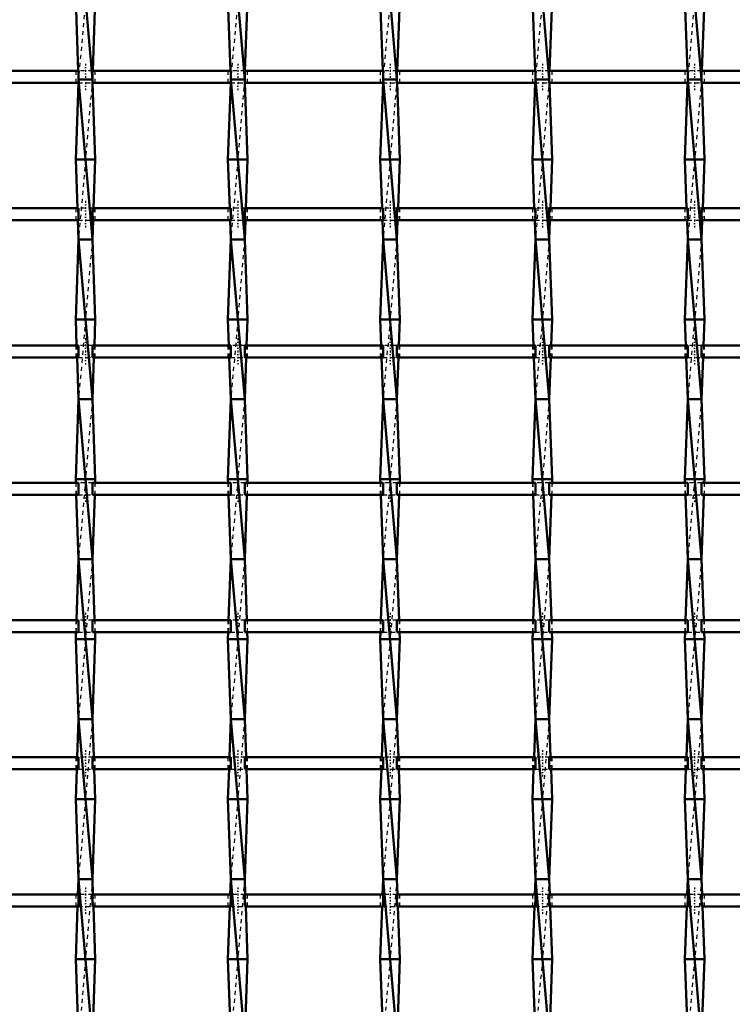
# Model space of a CAD drawing. Header units: millimetres. Extents: x -696 to 532, y -500 to 878.
# Tile 11 of 17: x -169 to 9, y 146 to 392. Entities that reach past the tile are written whole.
import ezdxf

# ---------------------------------------------------------------- set-up
doc = ezdxf.new("R2010")
doc.units = ezdxf.units.MM
doc.linetypes.add('Center', pattern=[1.5, 0.45, -0.5, 0.05, -0.5])
doc.linetypes.add('Dashed', pattern=[2, 1, -1])
for name, color, linetype, lineweight in [('AM_0', 7, 'Continuous', 50), ('AM_7', 7, 'Center', 25), ('AM_9', 6, 'Dashed', 25)]:
    doc.layers.add(name, color=color, linetype=linetype, lineweight=lineweight)

# ---------------------------------------------------------------- blocks, each defined once
blk = doc.blocks.new('8_di78vduipoeoobu94ox5qn0vi________0_in_LSSP3303438311700100035010_4')
at = {"layer": 'AM_0'}
for p, q in [((-154.13, 417), (-150.67, 377)), ((-154.85, 397), (-154.21, 379.13)), ((-149.95, 397), (-150.59, 379.13)), ((-154.13, 377), (-150.67, 337)), ((-150.67, 377), (-154.13, 377)), ((-154.16, 376.13), (-154.85, 357)), ((-150.64, 376.13), (-149.95, 357)), ((-154.85, 357), (-154.41, 344.8)), ((-149.95, 357), (-154.85, 357)), ((-149.95, 357), (-150.39, 344.8)), ((-154.3, 341.8), (-154.13, 337)), ((-150.5, 341.8), (-150.67, 337)), ((-154.13, 337), (-154.85, 317)), ((-154.13, 337), (-150.67, 297)), ((-150.67, 337), (-154.13, 337)), ((-150.67, 337), (-149.95, 317)), ((-149.95, 317), (-154.85, 317)), ((-154.85, 317), (-154.62, 310.47)), ((-149.95, 317), (-150.18, 310.47)), ((-154.51, 307.47), (-154.13, 297)), ((-150.29, 307.47), (-150.67, 297)), ((-154.13, 297), (-154.85, 277)), ((-150.67, 297), (-154.13, 297)), ((-154.13, 297), (-150.67, 257)), ((-150.67, 297), (-149.95, 277)), ((-154.85, 277), (-154.82, 276.14)), ((-149.95, 277), (-154.85, 277)), ((-149.95, 277), (-149.98, 276.14)), ((-154.71, 273.14), (-154.13, 257)), ((-150.09, 273.14), (-150.67, 257)), ((-154.13, 257), (-154.68, 241.81)), ((-154.13, 257), (-150.67, 217)), ((-150.67, 257), (-154.13, 257)), ((-150.67, 257), (-150.12, 241.81)), ((-154.79, 238.81), (-154.85, 237)), ((-149.95, 237), (-154.85, 237)), ((-154.85, 237), (-154.13, 217)), ((-149.95, 237), (-150.67, 217)), ((-150.01, 238.81), (-149.95, 237)), ((-154.13, 217), (-154.47, 207.48)), ((-154.13, 217), (-150.67, 177)), ((-150.67, 217), (-154.13, 217)), ((-150.67, 217), (-150.33, 207.48)), ((-154.58, 204.48), (-154.85, 197)), ((-150.22, 204.48), (-149.95, 197)), ((-149.95, 197), (-154.85, 197)), ((-154.85, 197), (-154.13, 177)), ((-149.95, 197), (-150.67, 177)), ((-154.13, 177), (-154.27, 173.15)), ((-154.13, 177), (-150.67, 137)), ((-150.67, 177), (-154.13, 177)), ((-150.67, 177), (-150.53, 173.15)), ((-154.38, 170.15), (-154.85, 157)), ((-150.42, 170.15), (-149.95, 157)), ((-149.95, 157), (-154.85, 157)), ((-154.85, 157), (-154.2, 138.82)), ((-149.95, 157), (-150.6, 138.82))]:
    blk.add_line(p, q, dxfattribs=at)
at = {"layer": 'AM_9'}
for p, q in [((-150.67, 417), (-154.13, 377)), ((-154.21, 379.13), (-154.13, 377)), ((-154.13, 377), (-154.16, 376.13)), ((-150.67, 377), (-154.13, 337)), ((-150.59, 379.13), (-150.67, 377)), ((-150.67, 377), (-150.64, 376.13)), ((-154.41, 344.8), (-154.3, 341.8)), ((-150.39, 344.8), (-150.5, 341.8)), ((-150.67, 337), (-154.13, 297)), ((-154.62, 310.47), (-154.51, 307.47)), ((-150.18, 310.47), (-150.29, 307.47)), ((-150.67, 297), (-154.13, 257)), ((-154.82, 276.14), (-154.71, 273.14)), ((-149.98, 276.14), (-150.09, 273.14)), ((-150.67, 257), (-154.13, 217)), ((-154.68, 241.81), (-154.79, 238.81)), ((-150.12, 241.81), (-150.01, 238.81)), ((-150.67, 217), (-154.13, 177)), ((-154.47, 207.48), (-154.58, 204.48)), ((-150.33, 207.48), (-150.22, 204.48)), ((-150.67, 177), (-154.13, 137)), ((-154.27, 173.15), (-154.38, 170.15)), ((-150.53, 173.15), (-150.42, 170.15))]:
    blk.add_line(p, q, dxfattribs=at)
blk = doc.blocks.new('9_drw78q9bw09czpqmeoor4p2ia________0_in_LSSP3303438311700100035010_4')
at = {"layer": 'AM_0'}
for p, q in [((-116.03, 417), (-112.57, 377)), ((-116.75, 397), (-116.11, 379.13)), ((-111.85, 397), (-112.49, 379.13)), ((-116.03, 377), (-112.57, 337)), ((-112.57, 377), (-116.03, 377)), ((-116.06, 376.13), (-116.75, 357)), ((-112.54, 376.13), (-111.85, 357)), ((-111.85, 357), (-116.75, 357)), ((-116.75, 357), (-116.31, 344.8)), ((-111.85, 357), (-112.29, 344.8)), ((-116.2, 341.8), (-116.03, 337)), ((-112.4, 341.8), (-112.57, 337)), ((-116.03, 337), (-116.75, 317)), ((-116.03, 337), (-112.57, 297)), ((-112.57, 337), (-116.03, 337)), ((-112.57, 337), (-111.85, 317)), ((-111.85, 317), (-116.75, 317)), ((-116.75, 317), (-116.52, 310.47)), ((-111.85, 317), (-112.08, 310.47)), ((-116.41, 307.47), (-116.03, 297)), ((-112.19, 307.47), (-112.57, 297)), ((-116.03, 297), (-116.75, 277)), ((-112.57, 297), (-116.03, 297)), ((-116.03, 297), (-112.57, 257)), ((-112.57, 297), (-111.85, 277)), ((-111.85, 277), (-116.75, 277)), ((-116.75, 277), (-116.72, 276.14)), ((-111.85, 277), (-111.88, 276.14)), ((-116.61, 273.14), (-116.03, 257)), ((-111.99, 273.14), (-112.57, 257)), ((-116.03, 257), (-116.58, 241.81)), ((-116.03, 257), (-112.57, 217)), ((-112.57, 257), (-116.03, 257)), ((-112.57, 257), (-112.02, 241.81)), ((-116.69, 238.81), (-116.75, 237)), ((-111.85, 237), (-116.75, 237)), ((-116.75, 237), (-116.03, 217)), ((-111.85, 237), (-112.57, 217)), ((-111.91, 238.81), (-111.85, 237)), ((-116.03, 217), (-116.37, 207.48)), ((-116.03, 217), (-112.57, 177)), ((-112.57, 217), (-116.03, 217)), ((-112.57, 217), (-112.23, 207.48)), ((-116.48, 204.48), (-116.75, 197)), ((-112.12, 204.48), (-111.85, 197)), ((-111.85, 197), (-116.75, 197)), ((-116.75, 197), (-116.03, 177)), ((-111.85, 197), (-112.57, 177)), ((-116.03, 177), (-116.17, 173.15)), ((-116.03, 177), (-112.57, 137)), ((-112.57, 177), (-116.03, 177)), ((-112.57, 177), (-112.43, 173.15)), ((-116.28, 170.15), (-116.75, 157)), ((-112.32, 170.15), (-111.85, 157)), ((-111.85, 157), (-116.75, 157)), ((-116.75, 157), (-116.1, 138.82)), ((-111.85, 157), (-112.5, 138.82))]:
    blk.add_line(p, q, dxfattribs=at)
at = {"layer": 'AM_9'}
for p, q in [((-112.57, 417), (-116.03, 377)), ((-116.11, 379.13), (-116.03, 377)), ((-116.03, 377), (-116.06, 376.13)), ((-112.57, 377), (-116.03, 337)), ((-112.49, 379.13), (-112.57, 377)), ((-112.57, 377), (-112.54, 376.13)), ((-116.31, 344.8), (-116.2, 341.8)), ((-112.29, 344.8), (-112.4, 341.8)), ((-112.57, 337), (-116.03, 297)), ((-116.52, 310.47), (-116.41, 307.47)), ((-112.08, 310.47), (-112.19, 307.47)), ((-112.57, 297), (-116.03, 257)), ((-116.72, 276.14), (-116.61, 273.14)), ((-111.88, 276.14), (-111.99, 273.14)), ((-112.57, 257), (-116.03, 217)), ((-116.58, 241.81), (-116.69, 238.81)), ((-112.02, 241.81), (-111.91, 238.81)), ((-112.57, 217), (-116.03, 177)), ((-116.37, 207.48), (-116.48, 204.48)), ((-112.23, 207.48), (-112.12, 204.48)), ((-112.57, 177), (-116.03, 137)), ((-116.17, 173.15), (-116.28, 170.15)), ((-112.43, 173.15), (-112.32, 170.15))]:
    blk.add_line(p, q, dxfattribs=at)
blk = doc.blocks.new('10_1tu5rnurfekdf517dpoelprrt________0_in_LSSP3303438311700100035010_4')
at = {"layer": 'AM_0'}
for p, q in [((-77.93, 417), (-74.47, 377)), ((-78.65, 397), (-78.01, 379.13)), ((-73.75, 397), (-74.39, 379.13)), ((-77.93, 377), (-74.47, 337)), ((-74.47, 377), (-77.93, 377)), ((-77.96, 376.13), (-78.65, 357)), ((-74.44, 376.13), (-73.75, 357)), ((-73.75, 357), (-78.65, 357)), ((-78.65, 357), (-78.21, 344.8)), ((-73.75, 357), (-74.19, 344.8)), ((-78.1, 341.8), (-77.93, 337)), ((-74.3, 341.8), (-74.47, 337)), ((-77.93, 337), (-78.65, 317)), ((-77.93, 337), (-74.47, 297)), ((-74.47, 337), (-77.93, 337)), ((-74.47, 337), (-73.75, 317)), ((-73.75, 317), (-78.65, 317)), ((-78.65, 317), (-78.42, 310.47)), ((-73.75, 317), (-73.98, 310.47)), ((-78.31, 307.47), (-77.93, 297)), ((-74.09, 307.47), (-74.47, 297)), ((-77.93, 297), (-78.65, 277)), ((-74.47, 297), (-77.93, 297)), ((-77.93, 297), (-74.47, 257)), ((-74.47, 297), (-73.75, 277)), ((-78.65, 277), (-78.62, 276.14)), ((-73.75, 277), (-78.65, 277)), ((-73.75, 277), (-73.78, 276.14)), ((-78.51, 273.14), (-77.93, 257)), ((-73.89, 273.14), (-74.47, 257)), ((-77.93, 257), (-78.48, 241.81)), ((-77.93, 257), (-74.47, 217)), ((-74.47, 257), (-77.93, 257)), ((-74.47, 257), (-73.92, 241.81)), ((-78.59, 238.81), (-78.65, 237)), ((-73.75, 237), (-78.65, 237)), ((-78.65, 237), (-77.93, 217)), ((-73.75, 237), (-74.47, 217)), ((-73.81, 238.81), (-73.75, 237)), ((-77.93, 217), (-78.27, 207.48)), ((-77.93, 217), (-74.47, 177)), ((-74.47, 217), (-77.93, 217)), ((-74.47, 217), (-74.13, 207.48)), ((-78.38, 204.48), (-78.65, 197)), ((-74.02, 204.48), (-73.75, 197)), ((-73.75, 197), (-78.65, 197)), ((-78.65, 197), (-77.93, 177)), ((-73.75, 197), (-74.47, 177)), ((-77.93, 177), (-78.07, 173.15)), ((-77.93, 177), (-74.47, 137)), ((-74.47, 177), (-77.93, 177)), ((-74.47, 177), (-74.33, 173.15)), ((-78.18, 170.15), (-78.65, 157)), ((-74.22, 170.15), (-73.75, 157)), ((-73.75, 157), (-78.65, 157)), ((-78.65, 157), (-78, 138.82)), ((-73.75, 157), (-74.4, 138.82))]:
    blk.add_line(p, q, dxfattribs=at)
at = {"layer": 'AM_9'}
for p, q in [((-74.47, 417), (-77.93, 377)), ((-78.01, 379.13), (-77.93, 377)), ((-77.93, 377), (-77.96, 376.13)), ((-74.47, 377), (-77.93, 337)), ((-74.39, 379.13), (-74.47, 377)), ((-74.47, 377), (-74.44, 376.13)), ((-78.21, 344.8), (-78.1, 341.8)), ((-74.19, 344.8), (-74.3, 341.8)), ((-74.47, 337), (-77.93, 297)), ((-78.42, 310.47), (-78.31, 307.47)), ((-73.98, 310.47), (-74.09, 307.47)), ((-74.47, 297), (-77.93, 257)), ((-78.62, 276.14), (-78.51, 273.14)), ((-73.78, 276.14), (-73.89, 273.14)), ((-74.47, 257), (-77.93, 217)), ((-78.48, 241.81), (-78.59, 238.81)), ((-73.92, 241.81), (-73.81, 238.81)), ((-74.47, 217), (-77.93, 177)), ((-78.27, 207.48), (-78.38, 204.48)), ((-74.13, 207.48), (-74.02, 204.48)), ((-74.47, 177), (-77.93, 137)), ((-78.07, 173.15), (-78.18, 170.15)), ((-74.33, 173.15), (-74.22, 170.15))]:
    blk.add_line(p, q, dxfattribs=at)
blk = doc.blocks.new('11_z46niag3kcarfbydzr9qntrvl________0_in_LSSP3303438311700100035010_4')
at = {"layer": 'AM_0'}
for p, q in [((-39.83, 417), (-36.37, 377)), ((-40.55, 397), (-39.91, 379.13)), ((-35.65, 397), (-36.29, 379.13)), ((-39.83, 377), (-36.37, 337)), ((-36.37, 377), (-39.83, 377)), ((-39.86, 376.13), (-40.55, 357)), ((-36.34, 376.13), (-35.65, 357)), ((-35.65, 357), (-40.55, 357)), ((-40.55, 357), (-40.11, 344.8)), ((-35.65, 357), (-36.09, 344.8)), ((-40, 341.8), (-39.83, 337)), ((-36.2, 341.8), (-36.37, 337)), ((-39.83, 337), (-40.55, 317)), ((-39.83, 337), (-36.37, 297)), ((-36.37, 337), (-39.83, 337)), ((-36.37, 337), (-35.65, 317)), ((-35.65, 317), (-40.55, 317)), ((-40.55, 317), (-40.32, 310.47)), ((-35.65, 317), (-35.88, 310.47)), ((-40.21, 307.47), (-39.83, 297)), ((-35.99, 307.47), (-36.37, 297)), ((-39.83, 297), (-40.55, 277)), ((-36.37, 297), (-39.83, 297)), ((-39.83, 297), (-36.37, 257)), ((-36.37, 297), (-35.65, 277)), ((-40.55, 277), (-40.52, 276.14)), ((-35.65, 277), (-40.55, 277)), ((-35.65, 277), (-35.68, 276.14)), ((-40.41, 273.14), (-39.83, 257)), ((-35.79, 273.14), (-36.37, 257)), ((-39.83, 257), (-40.38, 241.81)), ((-39.83, 257), (-36.37, 217)), ((-36.37, 257), (-39.83, 257)), ((-36.37, 257), (-35.82, 241.81)), ((-40.49, 238.81), (-40.55, 237)), ((-40.55, 237), (-39.83, 217)), ((-35.65, 237), (-40.55, 237)), ((-35.65, 237), (-36.37, 217)), ((-35.71, 238.81), (-35.65, 237)), ((-39.83, 217), (-40.17, 207.48)), ((-39.83, 217), (-36.37, 177)), ((-36.37, 217), (-39.83, 217)), ((-36.37, 217), (-36.03, 207.48)), ((-40.28, 204.48), (-40.55, 197)), ((-35.92, 204.48), (-35.65, 197)), ((-35.65, 197), (-40.55, 197)), ((-40.55, 197), (-39.83, 177)), ((-35.65, 197), (-36.37, 177)), ((-39.83, 177), (-39.97, 173.15)), ((-39.83, 177), (-36.37, 137)), ((-36.37, 177), (-39.83, 177)), ((-36.37, 177), (-36.23, 173.15)), ((-40.08, 170.15), (-40.55, 157)), ((-36.12, 170.15), (-35.65, 157)), ((-35.65, 157), (-40.55, 157)), ((-40.55, 157), (-39.9, 138.82)), ((-35.65, 157), (-36.3, 138.82))]:
    blk.add_line(p, q, dxfattribs=at)
at = {"layer": 'AM_9'}
for p, q in [((-36.37, 417), (-39.83, 377)), ((-39.91, 379.13), (-39.83, 377)), ((-39.83, 377), (-39.86, 376.13)), ((-36.37, 377), (-39.83, 337)), ((-36.29, 379.13), (-36.37, 377)), ((-36.37, 377), (-36.34, 376.13)), ((-40.11, 344.8), (-40, 341.8)), ((-36.09, 344.8), (-36.2, 341.8)), ((-36.37, 337), (-39.83, 297)), ((-40.32, 310.47), (-40.21, 307.47)), ((-35.88, 310.47), (-35.99, 307.47)), ((-36.37, 297), (-39.83, 257)), ((-40.52, 276.14), (-40.41, 273.14)), ((-35.68, 276.14), (-35.79, 273.14)), ((-36.37, 257), (-39.83, 217)), ((-40.38, 241.81), (-40.49, 238.81)), ((-35.82, 241.81), (-35.71, 238.81)), ((-36.37, 217), (-39.83, 177)), ((-40.17, 207.48), (-40.28, 204.48)), ((-36.03, 207.48), (-35.92, 204.48)), ((-36.37, 177), (-39.83, 137)), ((-39.97, 173.15), (-40.08, 170.15)), ((-36.23, 173.15), (-36.12, 170.15))]:
    blk.add_line(p, q, dxfattribs=at)
blk = doc.blocks.new('12_6kskhljncn4ncialhi5323d2b________0_in_LSSP3303438311700100035010_4')
at = {"layer": 'AM_0'}
for p, q in [((-1.73, 417), (1.73, 377)), ((-2.45, 397), (-1.81, 379.13)), ((2.45, 397), (1.81, 379.13)), ((-1.73, 377), (1.73, 337)), ((1.73, 377), (-1.73, 377)), ((-1.76, 376.13), (-2.45, 357)), ((1.76, 376.13), (2.45, 357)), ((-2.45, 357), (-2.01, 344.8)), ((2.45, 357), (-2.45, 357)), ((2.45, 357), (2.01, 344.8)), ((-1.9, 341.8), (-1.73, 337)), ((1.9, 341.8), (1.73, 337)), ((-1.73, 337), (-2.45, 317)), ((-1.73, 337), (1.73, 297)), ((1.73, 337), (-1.73, 337)), ((1.73, 337), (2.45, 317)), ((-2.45, 317), (-2.22, 310.47)), ((2.45, 317), (-2.45, 317)), ((2.45, 317), (2.22, 310.47)), ((-2.11, 307.47), (-1.73, 297)), ((2.11, 307.47), (1.73, 297)), ((-1.73, 297), (-2.45, 277)), ((1.73, 297), (-1.73, 297)), ((-1.73, 297), (1.73, 257)), ((1.73, 297), (2.45, 277)), ((-2.45, 277), (-2.42, 276.14)), ((2.45, 277), (-2.45, 277)), ((2.45, 277), (2.42, 276.14)), ((-2.31, 273.14), (-1.73, 257)), ((2.31, 273.14), (1.73, 257)), ((-1.73, 257), (-2.28, 241.81)), ((-1.73, 257), (1.73, 217)), ((1.73, 257), (-1.73, 257)), ((1.73, 257), (2.28, 241.81)), ((-2.39, 238.81), (-2.45, 237)), ((-2.45, 237), (-1.73, 217)), ((2.45, 237), (-2.45, 237)), ((2.45, 237), (1.73, 217)), ((2.39, 238.81), (2.45, 237)), ((-1.73, 217), (-2.07, 207.48)), ((-1.73, 217), (1.73, 177)), ((1.73, 217), (-1.73, 217)), ((1.73, 217), (2.07, 207.48)), ((-2.18, 204.48), (-2.45, 197)), ((2.18, 204.48), (2.45, 197)), ((-2.45, 197), (-1.73, 177)), ((2.45, 197), (-2.45, 197)), ((2.45, 197), (1.73, 177)), ((-1.73, 177), (-1.87, 173.15)), ((-1.73, 177), (1.73, 137)), ((1.73, 177), (-1.73, 177)), ((1.73, 177), (1.87, 173.15)), ((-1.98, 170.15), (-2.45, 157)), ((1.98, 170.15), (2.45, 157)), ((2.45, 157), (-2.45, 157)), ((-2.45, 157), (-1.8, 138.82)), ((2.45, 157), (1.8, 138.82))]:
    blk.add_line(p, q, dxfattribs=at)
at = {"layer": 'AM_9'}
for p, q in [((1.73, 417), (-1.73, 377)), ((-1.81, 379.13), (-1.73, 377)), ((-1.73, 377), (-1.76, 376.13)), ((1.73, 377), (-1.73, 337)), ((1.81, 379.13), (1.73, 377)), ((1.73, 377), (1.76, 376.13)), ((-2.01, 344.8), (-1.9, 341.8)), ((2.01, 344.8), (1.9, 341.8)), ((1.73, 337), (-1.73, 297)), ((-2.22, 310.47), (-2.11, 307.47)), ((2.22, 310.47), (2.11, 307.47)), ((1.73, 297), (-1.73, 257)), ((-2.42, 276.14), (-2.31, 273.14)), ((2.42, 276.14), (2.31, 273.14)), ((1.73, 257), (-1.73, 217)), ((-2.28, 241.81), (-2.39, 238.81)), ((2.28, 241.81), (2.39, 238.81)), ((1.73, 217), (-1.73, 177)), ((-2.07, 207.48), (-2.18, 204.48)), ((2.07, 207.48), (2.18, 204.48)), ((1.73, 177), (-1.73, 137)), ((-1.87, 173.15), (-1.98, 170.15)), ((1.87, 173.15), (1.98, 170.15))]:
    blk.add_line(p, q, dxfattribs=at)
blk = doc.blocks.new('42_tlvfva9a8picir12pdhd14uzg________0_in_LSSP3303438311700100035010_4')
at = {"layer": 'AM_0'}
for p, q in [((-154.13, 173.15), (-188.77, 173.15)), ((-154.13, 173.15), (-154.13, 170.15)), ((-116.03, 173.15), (-150.67, 173.15)), ((-150.67, 170.15), (-150.67, 173.15)), ((-116.03, 173.15), (-116.03, 170.15)), ((-77.93, 173.15), (-112.57, 173.15)), ((-112.57, 170.15), (-112.57, 173.15)), ((-77.93, 173.15), (-77.93, 170.15)), ((-39.83, 173.15), (-74.47, 173.15)), ((-74.47, 170.15), (-74.47, 173.15)), ((-39.83, 173.15), (-39.83, 170.15)), ((-36.37, 170.15), (-36.37, 173.15)), ((-1.73, 173.15), (-36.37, 173.15)), ((-1.73, 173.15), (-1.73, 170.15)), ((36.37, 173.15), (1.73, 173.15)), ((1.73, 170.15), (1.73, 173.15)), ((-154.13, 170.15), (-188.77, 170.15)), ((-116.03, 170.15), (-150.67, 170.15)), ((-77.93, 170.15), (-112.57, 170.15)), ((-39.83, 170.15), (-74.47, 170.15)), ((-1.73, 170.15), (-36.37, 170.15)), ((36.37, 170.15), (1.73, 170.15))]:
    blk.add_line(p, q, dxfattribs=at)
at = {"layer": 'AM_7'}
for p, q in [((-152.4, 174.95), (-152.4, 168.35)), ((-114.3, 174.95), (-114.3, 168.35)), ((-76.2, 174.95), (-76.2, 168.35)), ((-38.1, 174.95), (-38.1, 168.35)), ((0, 174.95), (0, 168.35))]:
    blk.add_line(p, q, dxfattribs=at)
at = {"layer": 'AM_9'}
for p, q in [((-154.85, 173.15), (-154.85, 170.15)), ((-150.67, 173.15), (-154.13, 173.15)), ((-149.95, 170.15), (-149.95, 173.15)), ((-116.75, 173.15), (-116.75, 170.15)), ((-112.57, 173.15), (-116.03, 173.15)), ((-111.85, 170.15), (-111.85, 173.15)), ((-78.65, 173.15), (-78.65, 170.15)), ((-74.47, 173.15), (-77.93, 173.15)), ((-73.75, 170.15), (-73.75, 173.15)), ((-40.55, 173.15), (-40.55, 170.15)), ((-36.37, 173.15), (-39.83, 173.15)), ((-35.65, 170.15), (-35.65, 173.15)), ((-2.45, 173.15), (-2.45, 170.15)), ((1.73, 173.15), (-1.73, 173.15)), ((2.45, 170.15), (2.45, 173.15)), ((-154.13, 170.15), (-150.67, 170.15)), ((-116.03, 170.15), (-112.57, 170.15)), ((-77.93, 170.15), (-74.47, 170.15)), ((-39.83, 170.15), (-36.37, 170.15)), ((-1.73, 170.15), (1.73, 170.15))]:
    blk.add_line(p, q, dxfattribs=at)
blk = doc.blocks.new('43_5qjt3ljx69k1dovtvi4zva2rj________0_in_LSSP3303438311700100035010_4')
at = {"layer": 'AM_0'}
for p, q in [((-154.13, 207.48), (-188.77, 207.48)), ((-154.13, 207.48), (-154.13, 204.48)), ((-116.03, 207.48), (-150.67, 207.48)), ((-150.67, 204.48), (-150.67, 207.48)), ((-116.03, 207.48), (-116.03, 204.48)), ((-112.57, 204.48), (-112.57, 207.48)), ((-77.93, 207.48), (-112.57, 207.48)), ((-77.93, 207.48), (-77.93, 204.48)), ((-39.83, 207.48), (-74.47, 207.48)), ((-74.47, 204.48), (-74.47, 207.48)), ((-39.83, 207.48), (-39.83, 204.48)), ((-36.37, 204.48), (-36.37, 207.48)), ((-1.73, 207.48), (-36.37, 207.48)), ((-1.73, 207.48), (-1.73, 204.48)), ((36.37, 207.48), (1.73, 207.48)), ((1.73, 204.48), (1.73, 207.48)), ((-154.13, 204.48), (-188.77, 204.48)), ((-116.03, 204.48), (-150.67, 204.48)), ((-77.93, 204.48), (-112.57, 204.48)), ((-39.83, 204.48), (-74.47, 204.48)), ((-1.73, 204.48), (-36.37, 204.48)), ((36.37, 204.48), (1.73, 204.48))]:
    blk.add_line(p, q, dxfattribs=at)
at = {"layer": 'AM_7'}
for p, q in [((-152.4, 209.28), (-152.4, 202.68)), ((-114.3, 209.28), (-114.3, 202.68)), ((-76.2, 209.28), (-76.2, 202.68)), ((-38.1, 209.28), (-38.1, 202.68)), ((0, 209.28), (0, 202.68))]:
    blk.add_line(p, q, dxfattribs=at)
at = {"layer": 'AM_9'}
for p, q in [((-154.85, 207.48), (-154.85, 204.48)), ((-150.67, 207.48), (-154.13, 207.48)), ((-149.95, 204.48), (-149.95, 207.48)), ((-116.75, 207.48), (-116.75, 204.48)), ((-112.57, 207.48), (-116.03, 207.48)), ((-111.85, 204.48), (-111.85, 207.48)), ((-78.65, 207.48), (-78.65, 204.48)), ((-74.47, 207.48), (-77.93, 207.48)), ((-73.75, 204.48), (-73.75, 207.48)), ((-40.55, 207.48), (-40.55, 204.48)), ((-36.37, 207.48), (-39.83, 207.48)), ((-35.65, 204.48), (-35.65, 207.48)), ((-2.45, 207.48), (-2.45, 204.48)), ((1.73, 207.48), (-1.73, 207.48)), ((2.45, 204.48), (2.45, 207.48)), ((-154.13, 204.48), (-150.67, 204.48)), ((-116.03, 204.48), (-112.57, 204.48)), ((-77.93, 204.48), (-74.47, 204.48)), ((-39.83, 204.48), (-36.37, 204.48)), ((-1.73, 204.48), (1.73, 204.48))]:
    blk.add_line(p, q, dxfattribs=at)
blk = doc.blocks.new('44_qx9wlc52zbsvm0sfobwqm4mqo________0_in_LSSP3303438311700100035010_4')
at = {"layer": 'AM_0'}
for p, q in [((-154.13, 241.81), (-188.77, 241.81)), ((-154.13, 241.81), (-154.13, 238.81)), ((-116.03, 241.81), (-150.67, 241.81)), ((-150.67, 238.81), (-150.67, 241.81)), ((-116.03, 241.81), (-116.03, 238.81)), ((-112.57, 238.81), (-112.57, 241.81)), ((-77.93, 241.81), (-112.57, 241.81)), ((-77.93, 241.81), (-77.93, 238.81)), ((-39.83, 241.81), (-74.47, 241.81)), ((-74.47, 238.81), (-74.47, 241.81)), ((-39.83, 241.81), (-39.83, 238.81)), ((-36.37, 238.81), (-36.37, 241.81)), ((-1.73, 241.81), (-36.37, 241.81)), ((-1.73, 241.81), (-1.73, 238.81)), ((36.37, 241.81), (1.73, 241.81)), ((1.73, 238.81), (1.73, 241.81)), ((-154.13, 238.81), (-188.77, 238.81)), ((-116.03, 238.81), (-150.67, 238.81)), ((-77.93, 238.81), (-112.57, 238.81)), ((-39.83, 238.81), (-74.47, 238.81)), ((-1.73, 238.81), (-36.37, 238.81)), ((36.37, 238.81), (1.73, 238.81))]:
    blk.add_line(p, q, dxfattribs=at)
at = {"layer": 'AM_7'}
for p, q in [((-152.4, 243.61), (-152.4, 237.01)), ((-114.3, 243.61), (-114.3, 237.01)), ((-76.2, 243.61), (-76.2, 237.01)), ((-38.1, 243.61), (-38.1, 237.01)), ((0, 243.61), (0, 237.01))]:
    blk.add_line(p, q, dxfattribs=at)
at = {"layer": 'AM_9'}
for p, q in [((-154.85, 241.81), (-154.85, 238.81)), ((-150.67, 241.81), (-154.13, 241.81)), ((-149.95, 238.81), (-149.95, 241.81)), ((-116.75, 241.81), (-116.75, 238.81)), ((-112.57, 241.81), (-116.03, 241.81)), ((-111.85, 238.81), (-111.85, 241.81)), ((-78.65, 241.81), (-78.65, 238.81)), ((-74.47, 241.81), (-77.93, 241.81)), ((-73.75, 238.81), (-73.75, 241.81)), ((-40.55, 241.81), (-40.55, 238.81)), ((-36.37, 241.81), (-39.83, 241.81)), ((-35.65, 238.81), (-35.65, 241.81)), ((-2.45, 241.81), (-2.45, 238.81)), ((1.73, 241.81), (-1.73, 241.81)), ((2.45, 238.81), (2.45, 241.81)), ((-154.13, 238.81), (-150.67, 238.81)), ((-116.03, 238.81), (-112.57, 238.81)), ((-77.93, 238.81), (-74.47, 238.81)), ((-39.83, 238.81), (-36.37, 238.81)), ((-1.73, 238.81), (1.73, 238.81))]:
    blk.add_line(p, q, dxfattribs=at)
blk = doc.blocks.new('45_suxikeo0oh7jceb5uizp5eg2a________0_in_LSSP3303438311700100035010_4')
at = {"layer": 'AM_0'}
for p, q in [((-154.13, 276.14), (-188.77, 276.14)), ((-154.13, 276.14), (-154.13, 273.14)), ((-150.67, 273.14), (-150.67, 276.14)), ((-116.03, 276.14), (-150.67, 276.14)), ((-116.03, 276.14), (-116.03, 273.14)), ((-77.93, 276.14), (-112.57, 276.14)), ((-112.57, 273.14), (-112.57, 276.14)), ((-77.93, 276.14), (-77.93, 273.14)), ((-39.83, 276.14), (-74.47, 276.14)), ((-74.47, 273.14), (-74.47, 276.14)), ((-39.83, 276.14), (-39.83, 273.14)), ((-36.37, 273.14), (-36.37, 276.14)), ((-1.73, 276.14), (-36.37, 276.14)), ((-1.73, 276.14), (-1.73, 273.14)), ((36.37, 276.14), (1.73, 276.14)), ((1.73, 273.14), (1.73, 276.14)), ((-154.13, 273.14), (-188.77, 273.14)), ((-116.03, 273.14), (-150.67, 273.14)), ((-77.93, 273.14), (-112.57, 273.14)), ((-39.83, 273.14), (-74.47, 273.14)), ((-1.73, 273.14), (-36.37, 273.14)), ((36.37, 273.14), (1.73, 273.14))]:
    blk.add_line(p, q, dxfattribs=at)
at = {"layer": 'AM_7'}
for p, q in [((-152.4, 277.94), (-152.4, 271.34)), ((-114.3, 277.94), (-114.3, 271.34)), ((-76.2, 277.94), (-76.2, 271.34)), ((-38.1, 277.94), (-38.1, 271.34)), ((0, 277.94), (0, 271.34))]:
    blk.add_line(p, q, dxfattribs=at)
at = {"layer": 'AM_9'}
for p, q in [((-154.85, 276.14), (-154.85, 273.14)), ((-150.67, 276.14), (-154.13, 276.14)), ((-149.95, 273.14), (-149.95, 276.14)), ((-116.75, 276.14), (-116.75, 273.14)), ((-112.57, 276.14), (-116.03, 276.14)), ((-111.85, 273.14), (-111.85, 276.14)), ((-78.65, 276.14), (-78.65, 273.14)), ((-74.47, 276.14), (-77.93, 276.14)), ((-73.75, 273.14), (-73.75, 276.14)), ((-40.55, 276.14), (-40.55, 273.14)), ((-36.37, 276.14), (-39.83, 276.14)), ((-35.65, 273.14), (-35.65, 276.14)), ((-2.45, 276.14), (-2.45, 273.14)), ((1.73, 276.14), (-1.73, 276.14)), ((2.45, 273.14), (2.45, 276.14)), ((-154.13, 273.14), (-150.67, 273.14)), ((-116.03, 273.14), (-112.57, 273.14)), ((-77.93, 273.14), (-74.47, 273.14)), ((-39.83, 273.14), (-36.37, 273.14)), ((-1.73, 273.14), (1.73, 273.14))]:
    blk.add_line(p, q, dxfattribs=at)
blk = doc.blocks.new('46_78fev40w5dfpcqczt9hvn5jad________0_in_LSSP3303438311700100035010_4')
at = {"layer": 'AM_0'}
for p, q in [((-154.13, 310.47), (-188.77, 310.47)), ((-154.13, 310.47), (-154.13, 307.47)), ((-150.67, 307.47), (-150.67, 310.47)), ((-116.03, 310.47), (-150.67, 310.47)), ((-116.03, 310.47), (-116.03, 307.47)), ((-112.57, 307.47), (-112.57, 310.47)), ((-77.93, 310.47), (-112.57, 310.47)), ((-77.93, 310.47), (-77.93, 307.47)), ((-39.83, 310.47), (-74.47, 310.47)), ((-74.47, 307.47), (-74.47, 310.47)), ((-39.83, 310.47), (-39.83, 307.47)), ((-36.37, 307.47), (-36.37, 310.47)), ((-1.73, 310.47), (-36.37, 310.47)), ((-1.73, 310.47), (-1.73, 307.47)), ((36.37, 310.47), (1.73, 310.47)), ((1.73, 307.47), (1.73, 310.47)), ((-154.13, 307.47), (-188.77, 307.47)), ((-116.03, 307.47), (-150.67, 307.47)), ((-77.93, 307.47), (-112.57, 307.47)), ((-39.83, 307.47), (-74.47, 307.47)), ((-1.73, 307.47), (-36.37, 307.47)), ((36.37, 307.47), (1.73, 307.47))]:
    blk.add_line(p, q, dxfattribs=at)
at = {"layer": 'AM_7'}
for p, q in [((-152.4, 312.27), (-152.4, 305.67)), ((-114.3, 312.27), (-114.3, 305.67)), ((-76.2, 312.27), (-76.2, 305.67)), ((-38.1, 312.27), (-38.1, 305.67)), ((0, 312.27), (0, 305.67))]:
    blk.add_line(p, q, dxfattribs=at)
at = {"layer": 'AM_9'}
for p, q in [((-154.85, 310.47), (-154.85, 307.47)), ((-150.67, 310.47), (-154.13, 310.47)), ((-149.95, 307.47), (-149.95, 310.47)), ((-116.75, 310.47), (-116.75, 307.47)), ((-112.57, 310.47), (-116.03, 310.47)), ((-111.85, 307.47), (-111.85, 310.47)), ((-78.65, 310.47), (-78.65, 307.47)), ((-74.47, 310.47), (-77.93, 310.47)), ((-73.75, 307.47), (-73.75, 310.47)), ((-40.55, 310.47), (-40.55, 307.47)), ((-36.37, 310.47), (-39.83, 310.47)), ((-35.65, 307.47), (-35.65, 310.47)), ((-2.45, 310.47), (-2.45, 307.47)), ((1.73, 310.47), (-1.73, 310.47)), ((2.45, 307.47), (2.45, 310.47)), ((-154.13, 307.47), (-150.67, 307.47)), ((-116.03, 307.47), (-112.57, 307.47)), ((-77.93, 307.47), (-74.47, 307.47)), ((-39.83, 307.47), (-36.37, 307.47)), ((-1.73, 307.47), (1.73, 307.47))]:
    blk.add_line(p, q, dxfattribs=at)
blk = doc.blocks.new('47_oclubzmiqze37lwsz0c0ljnmi________0_in_LSSP3303438311700100035010_4')
at = {"layer": 'AM_0'}
for p, q in [((-154.13, 344.8), (-188.77, 344.8)), ((-154.13, 344.8), (-154.13, 341.8)), ((-150.67, 341.8), (-150.67, 344.8)), ((-116.03, 344.8), (-150.67, 344.8)), ((-116.03, 344.8), (-116.03, 341.8)), ((-112.57, 341.8), (-112.57, 344.8)), ((-77.93, 344.8), (-112.57, 344.8)), ((-77.93, 344.8), (-77.93, 341.8)), ((-39.83, 344.8), (-74.47, 344.8)), ((-74.47, 341.8), (-74.47, 344.8)), ((-39.83, 344.8), (-39.83, 341.8)), ((-36.37, 341.8), (-36.37, 344.8)), ((-1.73, 344.8), (-36.37, 344.8)), ((-1.73, 344.8), (-1.73, 341.8)), ((36.37, 344.8), (1.73, 344.8)), ((1.73, 341.8), (1.73, 344.8)), ((-154.13, 341.8), (-188.77, 341.8)), ((-116.03, 341.8), (-150.67, 341.8)), ((-77.93, 341.8), (-112.57, 341.8)), ((-39.83, 341.8), (-74.47, 341.8)), ((-1.73, 341.8), (-36.37, 341.8)), ((36.37, 341.8), (1.73, 341.8))]:
    blk.add_line(p, q, dxfattribs=at)
at = {"layer": 'AM_7'}
for p, q in [((-152.4, 346.6), (-152.4, 340)), ((-114.3, 346.6), (-114.3, 340)), ((-76.2, 346.6), (-76.2, 340)), ((-38.1, 346.6), (-38.1, 340)), ((0, 346.6), (0, 340))]:
    blk.add_line(p, q, dxfattribs=at)
at = {"layer": 'AM_9'}
for p, q in [((-154.85, 344.8), (-154.85, 341.8)), ((-150.67, 344.8), (-154.13, 344.8)), ((-149.95, 341.8), (-149.95, 344.8)), ((-116.75, 344.8), (-116.75, 341.8)), ((-112.57, 344.8), (-116.03, 344.8)), ((-111.85, 341.8), (-111.85, 344.8)), ((-78.65, 344.8), (-78.65, 341.8)), ((-74.47, 344.8), (-77.93, 344.8)), ((-73.75, 341.8), (-73.75, 344.8)), ((-40.55, 344.8), (-40.55, 341.8)), ((-36.37, 344.8), (-39.83, 344.8)), ((-35.65, 341.8), (-35.65, 344.8)), ((-2.45, 344.8), (-2.45, 341.8)), ((1.73, 344.8), (-1.73, 344.8)), ((2.45, 341.8), (2.45, 344.8)), ((-154.13, 341.8), (-150.67, 341.8)), ((-116.03, 341.8), (-112.57, 341.8)), ((-77.93, 341.8), (-74.47, 341.8)), ((-39.83, 341.8), (-36.37, 341.8)), ((-1.73, 341.8), (1.73, 341.8))]:
    blk.add_line(p, q, dxfattribs=at)
blk = doc.blocks.new('48_288mybcxme3jdr12e0babztrh________0_in_LSSP3303438311700100035010_4')
at = {"layer": 'AM_0'}
for p, q in [((-154.13, 379.13), (-188.77, 379.13)), ((-154.13, 379.13), (-154.13, 376.13)), ((-150.67, 376.13), (-150.67, 379.13)), ((-116.03, 379.13), (-150.67, 379.13)), ((-116.03, 379.13), (-116.03, 376.13)), ((-112.57, 376.13), (-112.57, 379.13)), ((-77.93, 379.13), (-112.57, 379.13)), ((-77.93, 379.13), (-77.93, 376.13)), ((-39.83, 379.13), (-74.47, 379.13)), ((-74.47, 376.13), (-74.47, 379.13)), ((-39.83, 379.13), (-39.83, 376.13)), ((-36.37, 376.13), (-36.37, 379.13)), ((-1.73, 379.13), (-36.37, 379.13)), ((-1.73, 379.13), (-1.73, 376.13)), ((36.37, 379.13), (1.73, 379.13)), ((1.73, 376.13), (1.73, 379.13)), ((-154.13, 376.13), (-188.77, 376.13)), ((-116.03, 376.13), (-150.67, 376.13)), ((-77.93, 376.13), (-112.57, 376.13)), ((-39.83, 376.13), (-74.47, 376.13)), ((-1.73, 376.13), (-36.37, 376.13)), ((36.37, 376.13), (1.73, 376.13))]:
    blk.add_line(p, q, dxfattribs=at)
at = {"layer": 'AM_7'}
for p, q in [((-152.4, 380.93), (-152.4, 374.33)), ((-114.3, 380.93), (-114.3, 374.33)), ((-76.2, 380.93), (-76.2, 374.33)), ((-38.1, 380.93), (-38.1, 374.33)), ((0, 380.93), (0, 374.33))]:
    blk.add_line(p, q, dxfattribs=at)
at = {"layer": 'AM_9'}
for p, q in [((-154.85, 379.13), (-154.85, 376.13)), ((-150.67, 379.13), (-154.13, 379.13)), ((-149.95, 376.13), (-149.95, 379.13)), ((-116.75, 379.13), (-116.75, 376.13)), ((-112.57, 379.13), (-116.03, 379.13)), ((-111.85, 376.13), (-111.85, 379.13)), ((-78.65, 379.13), (-78.65, 376.13)), ((-74.47, 379.13), (-77.93, 379.13)), ((-73.75, 376.13), (-73.75, 379.13)), ((-40.55, 379.13), (-40.55, 376.13)), ((-36.37, 379.13), (-39.83, 379.13)), ((-35.65, 376.13), (-35.65, 379.13)), ((-2.45, 379.13), (-2.45, 376.13)), ((1.73, 379.13), (-1.73, 379.13)), ((2.45, 376.13), (2.45, 379.13)), ((-154.16, 376.13), (-150.64, 376.13)), ((-116.06, 376.13), (-112.54, 376.13)), ((-77.96, 376.13), (-74.44, 376.13)), ((-39.86, 376.13), (-36.34, 376.13)), ((-1.76, 376.13), (1.76, 376.13))]:
    blk.add_line(p, q, dxfattribs=at)

msp = doc.modelspace()

# ---------------------------------------------------------------- block references
for name in ['8_di78vduipoeoobu94ox5qn0vi________0_in_LSSP3303438311700100035010_4', '9_drw78q9bw09czpqmeoor4p2ia________0_in_LSSP3303438311700100035010_4', '10_1tu5rnurfekdf517dpoelprrt________0_in_LSSP3303438311700100035010_4', '11_z46niag3kcarfbydzr9qntrvl________0_in_LSSP3303438311700100035010_4', '12_6kskhljncn4ncialhi5323d2b________0_in_LSSP3303438311700100035010_4', '48_288mybcxme3jdr12e0babztrh________0_in_LSSP3303438311700100035010_4', '47_oclubzmiqze37lwsz0c0ljnmi________0_in_LSSP3303438311700100035010_4', '46_78fev40w5dfpcqczt9hvn5jad________0_in_LSSP3303438311700100035010_4', '45_suxikeo0oh7jceb5uizp5eg2a________0_in_LSSP3303438311700100035010_4', '44_qx9wlc52zbsvm0sfobwqm4mqo________0_in_LSSP3303438311700100035010_4', '43_5qjt3ljx69k1dovtvi4zva2rj________0_in_LSSP3303438311700100035010_4', '42_tlvfva9a8picir12pdhd14uzg________0_in_LSSP3303438311700100035010_4']:
    msp.add_blockref(name, (0, 0))

doc.saveas('drawing.dxf')
